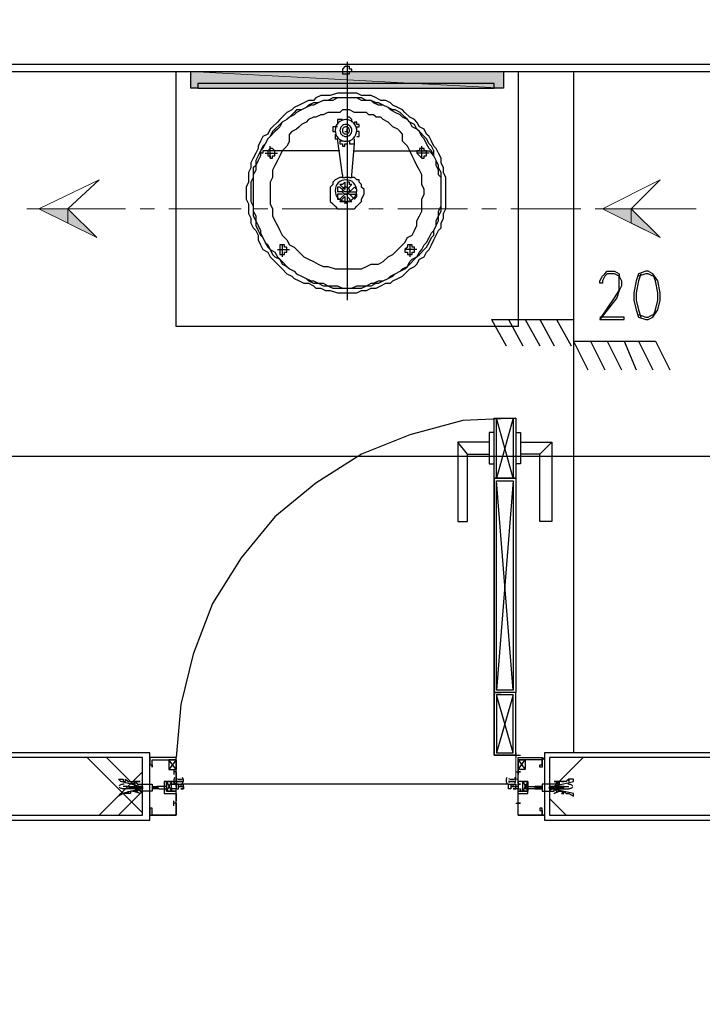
# Model space of a CAD drawing. Header units: millimetres. Extents: x 0 to 420, y 0 to 297.
# Tile 46 of 68: x 251 to 263, y 156 to 174. Entities that reach past the tile are written whole.
import ezdxf

# ---------------------------------------------------------------- set-up
doc = ezdxf.new("R2010")
doc.units = ezdxf.units.MM
doc.layers.add('FILL_000000', color=7, linetype='Continuous')
doc.layers.add('LINE_000000', color=7, linetype='Continuous')
doc.layers.add('FILL_FFFFFF', color=7, linetype='Continuous', true_color=0xffffff)
doc.layers.add('LINE_FFFFFF', color=7, linetype='Continuous', true_color=0xffffff)

msp = doc.modelspace()

# ---------------------------------------------------------------- hatches: boundary and pattern name
at = {"layer": 'FILL_000000'}
h = msp.add_hatch(color=7, dxfattribs=at)
h.dxf.hatch_style = 1
h.paths.add_polyline_path([(250.91, 170.307), (251.418, 170.307), (251.418, 170.053), (250.91, 170.307)])
h = msp.add_hatch(color=7, dxfattribs=at)
h.dxf.hatch_style = 1
h.paths.add_polyline_path([(251.418, 170.307), (251.418, 170.053), (251.926, 169.799), (251.418, 170.307)])
h = msp.add_hatch(color=7, dxfattribs=at)
h.dxf.hatch_style = 1
h.paths.add_polyline_path([(260.816, 170.307), (261.324, 170.307), (261.324, 170.053), (260.816, 170.307)])
h = msp.add_hatch(color=7, dxfattribs=at)
h.dxf.hatch_style = 1
h.paths.add_polyline_path([(261.324, 170.307), (261.324, 170.053), (261.832, 169.799), (261.324, 170.307)])
at = {"layer": 'FILL_FFFFFF'}
h = msp.add_hatch(color=7, dxfattribs=at)
h.dxf.hatch_style = 1
h.paths.add_polyline_path([(253.577, 172.424), (259.08, 172.424), (253.577, 172.72), (253.577, 172.424)])
h = msp.add_hatch(color=7, dxfattribs=at)
h.dxf.hatch_style = 1
h.paths.add_polyline_path([(259.08, 172.424), (253.577, 172.72), (259.08, 172.72), (259.08, 172.424)])

# ---------------------------------------------------------------- linework, layer by layer
at = {"layer": 'LINE_000000', "lineweight": 25}
for p, q in [((256.328, 172.889), (256.328, 168.698)), ((260.308, 172.72), (260.308, 160.74)), ((256.244, 171.873), (256.244, 171.873)), ((255.312, 171.492), (255.312, 171.619)), ((256.117, 171.619), (256.117, 171.619)), ((256.286, 171.662), (256.328, 171.662)), ((256.328, 171.662), (256.328, 171.704)), ((257.302, 171.492), (257.302, 171.619)), ((256.244, 170.9), (256.159, 171.535)), ((256.413, 170.9), (256.455, 171.45)), ((256.498, 171.577), (256.498, 171.577)), ((256.201, 171.323), (254.889, 171.323)), ((254.889, 171.281), (255.101, 171.281)), ((254.974, 171.196), (254.974, 171.408)), ((255.058, 171.281), (255.058, 171.281)), ((256.455, 171.323), (257.768, 171.323)), ((257.768, 171.281), (257.556, 171.281)), ((257.641, 171.196), (257.641, 171.408)), ((257.725, 171.281), (257.725, 171.281)), ((257.725, 171.281), (257.725, 171.281)), ((256.371, 170.857), (256.286, 170.857)), ((256.286, 170.773), (256.286, 170.773)), ((256.286, 170.773), (256.286, 170.646)), ((256.371, 170.857), (256.371, 170.857)), ((256.413, 170.73), (256.413, 170.73)), ((256.244, 170.603), (256.159, 170.603)), ((256.159, 170.561), (256.159, 170.561)), ((256.244, 170.561), (256.159, 170.561)), ((256.201, 170.476), (256.286, 170.561)), ((256.371, 170.603), (256.286, 170.603)), ((256.371, 170.561), (256.286, 170.561)), ((256.328, 170.603), (256.328, 170.603)), ((256.371, 170.603), (256.455, 170.688)), ((256.371, 170.603), (256.498, 170.603)), ((256.455, 170.476), (256.371, 170.561)), ((256.371, 170.561), (256.498, 170.561)), ((256.328, 170.519), (256.328, 170.392)), ((256.413, 170.434), (256.328, 170.519)), ((256.455, 170.476), (256.455, 170.476)), ((255.101, 169.587), (255.312, 169.587)), ((255.185, 169.672), (255.185, 169.46)), ((255.27, 169.587), (255.27, 169.587)), ((257.556, 169.587), (257.344, 169.587)), ((257.429, 169.672), (257.429, 169.46)), ((257.514, 169.587), (257.514, 169.587)), ((258.868, 168.36), (260.308, 168.36)), ((258.868, 168.36), (259.122, 167.894)), ((259.165, 168.36), (259.419, 167.894)), ((259.461, 168.36), (259.715, 167.894)), ((259.715, 168.36), (259.969, 167.894)), ((260.011, 168.36), (260.265, 167.894)), ((260.308, 168.36), (260.308, 167.979)), ((260.308, 167.979), (261.747, 167.979)), ((260.308, 167.979), (260.562, 167.471)), ((260.604, 167.979), (260.858, 167.471)), ((260.9, 167.979), (261.154, 167.471)), ((261.197, 167.979), (261.408, 167.471)), ((261.451, 167.979), (261.705, 167.471)), ((261.747, 167.979), (262.001, 167.471)), ((259.249, 165.566), (258.953, 166.624)), ((259.249, 166.624), (258.953, 165.566)), ((258.445, 165.989), (258.276, 166.201)), ((259.715, 165.989), (259.927, 166.201)), ((326.094, 165.947), (216.366, 165.947)), ((259.249, 165.523), (258.953, 161.84)), ((259.249, 161.84), (258.953, 165.523)), ((259.249, 161.756), (258.953, 160.74)), ((259.249, 160.74), (258.953, 161.756)), ((259.249, 160.697), (259.376, 160.697)), ((259.292, 160.74), (259.292, 160.655)), ((252.73, 159.681), (251.756, 160.655)), ((252.73, 160.02), (252.095, 160.655)), ((252.857, 160.655), (252.857, 160.655)), ((252.857, 160.613), (252.857, 160.613)), ((253.323, 160.613), (253.196, 160.443)), ((253.323, 160.443), (253.196, 160.613)), ((259.334, 160.613), (259.461, 160.443)), ((259.334, 160.443), (259.461, 160.613)), ((259.757, 160.655), (259.757, 160.655)), ((259.757, 160.613), (259.757, 160.613)), ((259.884, 160.062), (260.477, 160.655)), ((251.968, 159.639), (252.73, 160.401)), ((253.28, 160.443), (253.28, 160.359)), ((253.28, 160.443), (253.28, 160.359)), ((253.323, 160.401), (253.28, 160.401)), ((253.28, 160.401), (253.28, 160.401)), ((253.28, 160.401), (253.28, 160.401)), ((253.28, 160.401), (253.28, 160.401)), ((253.323, 160.401), (253.28, 160.401)), ((259.292, 160.401), (259.376, 160.401)), ((259.292, 160.401), (259.376, 160.401)), ((259.334, 160.443), (259.334, 160.359)), ((259.334, 160.443), (259.334, 160.359)), ((259.334, 160.401), (259.334, 160.401)), ((253.238, 160.232), (253.153, 160.062)), ((253.238, 160.232), (253.153, 160.062)), ((253.323, 160.189), (253.45, 160.189)), ((259.165, 160.189), (253.45, 160.189)), ((259.165, 160.189), (259.292, 160.189)), ((259.419, 160.232), (259.503, 160.062)), ((259.419, 160.232), (259.503, 160.062)), ((252.307, 159.639), (252.73, 160.062)), ((252.476, 160.147), (252.391, 160.147)), ((252.518, 160.105), (252.391, 160.105)), ((252.476, 160.147), (252.518, 160.105)), ((252.476, 160.147), (252.518, 160.147)), ((252.518, 160.147), (252.561, 160.105)), ((252.518, 160.147), (252.518, 160.147)), ((252.518, 160.147), (252.518, 160.147)), ((252.518, 160.147), (252.518, 160.147)), ((252.518, 160.105), (252.518, 160.105)), ((252.561, 160.147), (252.561, 160.147)), ((252.561, 160.147), (252.603, 160.147)), ((252.561, 160.147), (252.561, 160.147)), ((252.561, 160.105), (252.561, 160.105)), ((252.603, 160.105), (252.561, 160.105)), ((252.603, 160.147), (252.603, 160.147)), ((252.603, 160.147), (252.645, 160.147)), ((252.603, 160.105), (252.603, 160.105)), ((252.645, 160.147), (252.645, 160.105)), ((252.645, 160.147), (252.645, 160.147)), ((252.645, 160.147), (252.688, 160.147)), ((252.645, 160.147), (252.645, 160.147)), ((252.688, 160.105), (252.645, 160.105)), ((252.645, 160.105), (252.645, 160.105)), ((252.688, 160.147), (252.688, 160.147)), ((252.688, 160.147), (252.688, 160.147)), ((252.688, 160.147), (252.73, 160.147)), ((252.688, 160.105), (252.688, 160.105)), ((252.73, 160.105), (252.688, 160.105)), ((252.73, 160.147), (252.73, 160.147)), ((252.73, 160.147), (252.73, 160.147)), ((252.73, 160.147), (252.73, 160.147)), ((252.73, 160.105), (252.73, 160.105)), ((252.73, 160.105), (252.73, 160.105)), ((252.899, 160.147), (252.899, 160.105)), ((252.899, 160.147), (252.899, 160.147)), ((252.899, 160.147), (252.942, 160.147)), ((252.942, 160.105), (252.899, 160.105)), ((252.899, 160.105), (252.899, 160.105)), ((252.899, 160.105), (252.899, 160.105)), ((252.942, 160.147), (252.942, 160.147)), ((252.942, 160.147), (252.942, 160.147)), ((252.942, 160.147), (252.984, 160.147)), ((252.942, 160.105), (252.942, 160.105)), ((252.984, 160.105), (252.942, 160.105)), ((252.984, 160.147), (252.984, 160.147)), ((252.984, 160.147), (252.984, 160.147)), ((252.984, 160.147), (253.026, 160.105)), ((252.984, 160.105), (252.984, 160.105)), ((253.026, 160.105), (252.984, 160.105)), ((253.026, 160.105), (253.026, 160.105)), ((253.026, 160.105), (253.026, 160.105)), ((259.673, 160.147), (259.63, 160.147)), ((259.63, 160.147), (259.63, 160.147)), ((259.63, 160.147), (259.63, 160.105)), ((259.63, 160.105), (259.673, 160.105)), ((259.63, 160.105), (259.63, 160.105)), ((259.63, 160.105), (259.63, 160.105)), ((259.673, 160.147), (259.673, 160.147)), ((259.715, 160.147), (259.673, 160.147)), ((259.673, 160.147), (259.673, 160.147)), ((259.673, 160.147), (259.673, 160.147)), ((259.673, 160.105), (259.715, 160.105)), ((259.673, 160.105), (259.673, 160.105)), ((259.715, 160.147), (259.715, 160.147)), ((259.757, 160.147), (259.715, 160.105)), ((259.757, 160.147), (259.715, 160.147)), ((259.715, 160.147), (259.715, 160.147)), ((259.715, 160.147), (259.715, 160.147)), ((259.715, 160.105), (259.715, 160.105)), ((259.715, 160.105), (259.715, 160.105)), ((259.715, 160.105), (259.757, 160.105)), ((259.715, 160.105), (259.715, 160.105)), ((259.715, 160.105), (259.715, 160.105)), ((259.757, 160.105), (259.757, 160.105)), ((259.757, 160.105), (259.757, 160.105)), ((259.884, 160.147), (259.884, 160.147)), ((259.927, 160.147), (259.884, 160.147)), ((259.884, 160.147), (259.884, 160.147)), ((259.884, 160.105), (259.927, 160.105)), ((259.884, 160.105), (259.884, 160.105)), ((259.927, 160.147), (259.927, 160.147)), ((259.969, 160.147), (259.927, 160.147)), ((259.927, 160.147), (259.927, 160.147)), ((259.927, 160.105), (259.969, 160.105)), ((259.927, 160.105), (259.927, 160.105)), ((259.927, 160.105), (259.927, 160.105)), ((259.969, 160.147), (259.969, 160.147)), ((260.011, 160.147), (259.969, 160.105)), ((260.011, 160.147), (259.969, 160.147)), ((259.969, 160.147), (259.969, 160.147)), ((259.969, 160.147), (259.969, 160.147)), ((259.969, 160.105), (259.969, 160.105)), ((259.969, 160.105), (260.011, 160.105)), ((259.969, 160.105), (259.969, 160.105)), ((259.969, 160.105), (259.969, 160.105)), ((260.011, 160.147), (260.011, 160.147)), ((260.011, 160.147), (260.011, 160.147)), ((260.011, 160.147), (260.011, 160.147)), ((260.011, 160.147), (260.011, 160.147)), ((260.011, 160.105), (260.011, 160.105)), ((260.011, 160.105), (260.054, 160.105)), ((260.011, 160.105), (260.011, 160.105)), ((260.011, 160.105), (260.011, 160.105)), ((260.096, 160.147), (260.054, 160.147)), ((260.054, 160.147), (260.054, 160.147)), ((260.054, 160.147), (260.054, 160.147)), ((260.054, 160.105), (260.096, 160.105)), ((260.054, 160.105), (260.054, 160.105)), ((260.096, 160.147), (260.096, 160.105)), ((260.096, 160.147), (260.096, 160.147)), ((260.138, 160.147), (260.096, 160.147)), ((260.096, 160.147), (260.096, 160.147)), ((260.096, 160.147), (260.096, 160.147)), ((260.096, 160.105), (260.096, 160.105)), ((260.096, 160.105), (260.138, 160.105)), ((260.096, 160.105), (260.096, 160.105)), ((260.096, 160.105), (260.096, 160.105)), ((260.138, 160.147), (260.138, 160.147)), ((260.138, 160.147), (260.223, 160.147)), ((260.138, 160.105), (260.138, 160.105)), ((260.138, 160.105), (260.223, 160.105)), ((253.28, 159.808), (253.28, 159.893)), ((253.28, 159.851), (253.28, 159.851)), ((253.28, 159.851), (253.28, 159.851)), ((253.28, 159.851), (253.28, 159.851)), ((253.323, 159.851), (253.28, 159.851)), ((259.292, 159.851), (259.376, 159.851)), ((259.334, 159.808), (259.334, 159.893)), ((259.334, 159.851), (259.334, 159.851)), ((260.181, 159.639), (259.884, 159.935)), ((252.857, 159.681), (252.857, 159.681)), ((252.857, 159.681), (252.857, 159.681)), ((252.857, 159.639), (252.857, 159.639)), ((252.857, 159.639), (252.857, 159.639)), ((259.757, 159.681), (259.757, 159.681)), ((259.8, 159.639), (259.757, 159.639)), ((259.757, 159.639), (259.757, 159.639)), ((259.8, 159.681), (259.8, 159.681)), ((259.8, 159.639), (259.8, 159.639)), ((252.857, 159.597), (252.857, 159.597)), ((259.757, 159.597), (259.757, 159.597)), ((259.8, 159.554), (269.536, 159.554))]:
    msp.add_line(p, q, dxfattribs=at)
at = {"layer": 'LINE_000000', "lineweight": 5}
msp.add_line((254.212, 172.72), (247.227, 172.72), dxfattribs=at)
at = {"layer": 'LINE_000000', "lineweight": 13}
for p, q in [((250.952, 170.307), (250.698, 170.307)), ((252.434, 170.307), (251.206, 170.307)), ((252.942, 170.307), (252.688, 170.307)), ((254.466, 170.307), (253.196, 170.307)), ((254.931, 170.307), (254.677, 170.307)), ((256.455, 170.307), (255.185, 170.307)), ((256.963, 170.307), (256.709, 170.307)), ((258.445, 170.307), (257.217, 170.307)), ((258.953, 170.307), (258.699, 170.307)), ((260.435, 170.307), (259.207, 170.307)), ((260.943, 170.307), (260.689, 170.307)), ((262.467, 170.307), (261.197, 170.307)), ((259.292, 160.697), (259.292, 160.697))]:
    msp.add_line(p, q, dxfattribs=at)
at = {"layer": 'LINE_000000', "lineweight": 0}
for p, q in [((252.857, 160.147), (252.857, 160.147)), ((259.8, 160.147), (259.8, 160.147))]:
    msp.add_line(p, q, dxfattribs=at)
at = {"layer": 'LINE_000000', "lineweight": 25}
for points in [[(268.436, 172.847), (268.436, 173.821), (244.052, 173.821), (244.052, 172.847), (268.436, 172.847)], [(253.323, 172.72), (259.334, 172.72), (259.334, 168.233), (253.323, 168.233), (253.323, 172.72)], [(258.911, 172.508), (253.704, 172.508), (253.704, 172.424), (258.911, 172.424), (258.911, 172.508)], [(256.328, 168.825), (256.413, 168.825), (256.498, 168.825), (256.582, 168.868), (256.667, 168.868), (256.752, 168.91), (256.836, 168.91), (256.921, 168.952), (257.006, 168.995), (257.09, 168.995), (257.133, 169.037), (257.217, 169.079), (257.302, 169.122), (257.344, 169.164), (257.429, 169.249), (257.514, 169.291), (257.556, 169.333), (257.598, 169.418), (257.683, 169.46), (257.725, 169.545), (257.768, 169.587), (257.81, 169.672), (257.852, 169.757), (257.895, 169.841), (257.937, 169.926), (257.979, 169.968), (257.979, 170.053), (258.022, 170.138), (258.022, 170.222), (258.064, 170.307), (258.064, 170.392), (258.064, 170.476), (258.064, 170.603), (258.064, 170.688), (258.064, 170.773), (258.064, 170.857), (258.022, 170.942), (258.022, 171.027), (257.979, 171.111), (257.979, 171.196), (257.937, 171.281), (257.895, 171.365), (257.852, 171.408), (257.81, 171.492), (257.768, 171.577), (257.725, 171.619), (257.683, 171.704), (257.598, 171.746), (257.556, 171.831), (257.514, 171.873), (257.429, 171.916), (257.344, 172), (257.302, 172.043), (257.217, 172.085), (257.133, 172.127), (257.09, 172.17), (257.006, 172.212), (256.921, 172.212), (256.836, 172.254), (256.752, 172.297), (256.667, 172.297), (256.582, 172.297), (256.498, 172.339), (256.413, 172.339), (256.328, 172.339), (256.244, 172.339), (256.159, 172.339), (256.032, 172.297), (255.947, 172.297), (255.863, 172.297), (255.778, 172.254), (255.736, 172.212), (255.651, 172.212), (255.566, 172.17), (255.482, 172.127), (255.397, 172.085), (255.355, 172.043), (255.27, 172), (255.185, 171.916), (255.143, 171.873), (255.101, 171.831), (255.016, 171.746), (254.974, 171.704), (254.931, 171.619), (254.847, 171.577), (254.804, 171.492), (254.762, 171.408), (254.762, 171.365), (254.72, 171.281), (254.677, 171.196), (254.635, 171.111), (254.635, 171.027), (254.593, 170.942), (254.593, 170.857), (254.593, 170.773), (254.55, 170.688), (254.55, 170.603), (254.55, 170.476), (254.593, 170.392), (254.593, 170.307), (254.593, 170.222), (254.635, 170.138), (254.635, 170.053), (254.677, 169.968), (254.72, 169.926), (254.762, 169.841), (254.762, 169.757), (254.804, 169.672), (254.847, 169.587), (254.931, 169.545), (254.974, 169.46), (255.016, 169.418), (255.101, 169.333), (255.143, 169.291), (255.185, 169.249), (255.27, 169.164), (255.355, 169.122), (255.397, 169.079), (255.482, 169.037), (255.566, 168.995), (255.651, 168.995), (255.736, 168.952), (255.778, 168.91), (255.863, 168.91), (255.947, 168.868), (256.032, 168.868), (256.159, 168.825), (256.244, 168.825), (256.328, 168.825)], [(256.328, 172.254), (256.244, 172.254), (256.159, 172.254), (256.074, 172.254), (255.99, 172.212), (255.905, 172.212), (255.82, 172.17), (255.736, 172.17), (255.651, 172.127), (255.609, 172.085), (255.524, 172.043), (255.439, 172.043), (255.397, 172), (255.312, 171.916), (255.27, 171.873), (255.185, 171.831), (255.143, 171.789), (255.058, 171.704), (255.016, 171.662), (254.974, 171.577), (254.931, 171.535), (254.889, 171.45), (254.847, 171.408), (254.804, 171.323), (254.762, 171.238), (254.72, 171.154), (254.72, 171.069), (254.677, 171.027), (254.677, 170.942), (254.677, 170.857), (254.635, 170.773), (254.635, 170.688), (254.635, 170.603), (254.635, 170.519), (254.635, 170.434), (254.677, 170.349), (254.677, 170.265), (254.677, 170.18), (254.72, 170.095), (254.72, 170.011), (254.762, 169.926), (254.804, 169.841), (254.847, 169.799), (254.889, 169.714), (254.931, 169.63), (254.974, 169.587), (255.016, 169.503), (255.058, 169.46), (255.143, 169.418), (255.185, 169.333), (255.27, 169.291), (255.312, 169.249), (255.397, 169.206), (255.439, 169.164), (255.524, 169.122), (255.609, 169.079), (255.651, 169.037), (255.736, 168.995), (255.82, 168.995), (255.905, 168.952), (255.99, 168.952), (256.074, 168.91), (256.159, 168.91), (256.244, 168.91), (256.328, 168.91), (256.413, 168.91), (256.498, 168.91), (256.582, 168.91), (256.667, 168.952), (256.752, 168.952), (256.836, 168.995), (256.879, 168.995), (256.963, 169.037), (257.048, 169.079), (257.133, 169.122), (257.175, 169.164), (257.26, 169.206), (257.344, 169.249), (257.387, 169.291), (257.429, 169.333), (257.514, 169.418), (257.556, 169.46), (257.598, 169.503), (257.683, 169.587), (257.725, 169.63), (257.768, 169.714), (257.81, 169.799), (257.852, 169.841), (257.852, 169.926), (257.895, 170.011), (257.937, 170.095), (257.937, 170.18), (257.979, 170.265), (257.979, 170.349), (257.979, 170.434), (257.979, 170.519), (257.979, 170.603), (257.979, 170.688), (257.979, 170.773), (257.979, 170.857), (257.979, 170.942), (257.937, 171.027), (257.937, 171.069), (257.895, 171.154), (257.852, 171.238), (257.852, 171.323), (257.81, 171.408), (257.768, 171.45), (257.725, 171.535), (257.683, 171.577), (257.598, 171.662), (257.556, 171.704), (257.514, 171.789), (257.429, 171.831), (257.387, 171.873), (257.344, 171.916), (257.26, 172), (257.175, 172.043), (257.133, 172.043), (257.048, 172.085), (256.963, 172.127), (256.879, 172.17), (256.836, 172.17), (256.752, 172.212), (256.667, 172.212), (256.582, 172.254), (256.498, 172.254), (256.413, 172.254), (256.328, 172.254)], [(256.328, 172.254), (256.244, 172.254), (256.159, 172.254), (256.074, 172.212), (255.99, 172.212), (255.905, 172.212), (255.82, 172.17), (255.736, 172.127), (255.693, 172.127), (255.609, 172.085), (255.524, 172.043), (255.439, 172), (255.397, 171.958), (255.312, 171.916), (255.27, 171.873), (255.185, 171.831), (255.143, 171.746), (255.101, 171.704), (255.058, 171.662), (254.974, 171.577), (254.931, 171.535), (254.889, 171.45), (254.847, 171.365), (254.804, 171.323), (254.804, 171.238), (254.762, 171.154), (254.72, 171.069), (254.72, 170.984), (254.677, 170.9), (254.677, 170.857), (254.677, 170.773), (254.677, 170.688), (254.677, 170.603), (254.677, 170.519), (254.677, 170.434), (254.677, 170.349), (254.677, 170.265), (254.72, 170.18), (254.72, 170.095), (254.762, 170.011), (254.804, 169.926), (254.804, 169.884), (254.847, 169.799), (254.889, 169.714), (254.931, 169.672), (254.974, 169.587), (255.058, 169.545), (255.101, 169.46), (255.143, 169.418), (255.185, 169.376), (255.27, 169.291), (255.312, 169.249), (255.397, 169.206), (255.439, 169.164), (255.524, 169.122), (255.609, 169.079), (255.693, 169.037), (255.736, 169.037), (255.82, 168.995), (255.905, 168.995), (255.99, 168.952), (256.074, 168.952), (256.159, 168.952), (256.244, 168.91), (256.328, 168.91), (256.413, 168.91), (256.498, 168.952), (256.582, 168.952), (256.667, 168.952), (256.752, 168.995), (256.794, 168.995), (256.879, 169.037), (256.963, 169.037), (257.048, 169.079), (257.09, 169.122), (257.175, 169.164), (257.26, 169.206), (257.302, 169.249), (257.387, 169.291), (257.429, 169.376), (257.471, 169.418), (257.556, 169.46), (257.598, 169.545), (257.641, 169.587), (257.683, 169.672), (257.725, 169.714), (257.768, 169.799), (257.81, 169.884), (257.852, 169.926), (257.895, 170.011), (257.895, 170.095), (257.937, 170.18), (257.937, 170.265), (257.979, 170.349), (257.979, 170.434), (257.979, 170.519), (257.979, 170.603), (257.979, 170.688), (257.979, 170.773), (257.979, 170.857), (257.937, 170.9), (257.937, 170.984), (257.895, 171.069), (257.895, 171.154), (257.852, 171.238), (257.81, 171.323), (257.768, 171.365), (257.725, 171.45), (257.683, 171.535), (257.641, 171.577), (257.598, 171.662), (257.556, 171.704), (257.471, 171.746), (257.429, 171.831), (257.387, 171.873), (257.302, 171.916), (257.26, 171.958), (257.175, 172), (257.09, 172.043), (257.048, 172.085), (256.963, 172.127), (256.879, 172.127), (256.794, 172.17), (256.752, 172.212), (256.667, 172.212), (256.582, 172.212), (256.498, 172.254), (256.413, 172.254), (256.328, 172.254)], [(256.498, 171.683), (256.494, 171.721), (256.483, 171.757), (256.465, 171.789), (256.442, 171.818), (256.414, 171.841), (256.381, 171.858), (256.346, 171.869), (256.307, 171.873), (256.269, 171.869), (256.233, 171.858), (256.201, 171.841), (256.172, 171.818), (256.149, 171.789), (256.132, 171.757), (256.121, 171.721), (256.117, 171.683), (256.121, 171.644), (256.132, 171.609), (256.149, 171.576), (256.172, 171.548), (256.201, 171.525), (256.233, 171.507), (256.269, 171.496), (256.307, 171.492), (256.346, 171.496), (256.381, 171.507), (256.414, 171.525), (256.442, 171.548), (256.465, 171.576), (256.483, 171.609), (256.494, 171.644), (256.498, 171.683)], [(256.413, 171.683), (256.411, 171.704), (256.405, 171.724), (256.395, 171.742), (256.382, 171.758), (256.366, 171.771), (256.348, 171.78), (256.329, 171.787), (256.307, 171.789), (256.286, 171.787), (256.266, 171.78), (256.248, 171.771), (256.232, 171.758), (256.219, 171.742), (256.21, 171.724), (256.204, 171.704), (256.201, 171.683), (256.204, 171.662), (256.21, 171.642), (256.219, 171.624), (256.232, 171.608), (256.248, 171.595), (256.266, 171.585), (256.286, 171.579), (256.307, 171.577), (256.329, 171.579), (256.348, 171.585), (256.366, 171.595), (256.382, 171.608), (256.395, 171.624), (256.405, 171.642), (256.411, 171.662), (256.413, 171.683)], [(256.371, 171.683), (256.369, 171.696), (256.366, 171.708), (256.36, 171.718), (256.352, 171.728), (256.343, 171.735), (256.332, 171.741), (256.32, 171.745), (256.307, 171.746), (256.294, 171.745), (256.282, 171.741), (256.272, 171.735), (256.262, 171.728), (256.255, 171.718), (256.249, 171.708), (256.245, 171.696), (256.244, 171.683), (256.245, 171.67), (256.249, 171.658), (256.255, 171.647), (256.262, 171.638), (256.272, 171.63), (256.282, 171.624), (256.294, 171.621), (256.307, 171.619), (256.32, 171.621), (256.332, 171.624), (256.343, 171.63), (256.352, 171.638), (256.36, 171.647), (256.366, 171.658), (256.369, 171.67), (256.371, 171.683)], [(255.058, 171.281), (255.058, 171.323), (255.016, 171.365), (254.974, 171.365), (254.931, 171.323), (254.931, 171.281), (254.931, 171.238), (254.974, 171.238), (254.974, 171.196), (255.016, 171.196), (255.016, 171.238), (255.058, 171.238), (255.058, 171.281)], [(257.725, 171.281), (257.725, 171.323), (257.683, 171.323), (257.683, 171.365), (257.641, 171.365), (257.598, 171.365), (257.598, 171.323), (257.556, 171.323), (257.556, 171.281), (257.598, 171.238), (257.641, 171.196), (257.683, 171.196), (257.683, 171.238), (257.725, 171.238), (257.725, 171.281)], [(257.725, 171.281), (257.725, 171.323), (257.683, 171.323), (257.683, 171.365), (257.641, 171.365), (257.598, 171.365), (257.598, 171.323), (257.556, 171.323), (257.556, 171.281), (257.598, 171.238), (257.641, 171.196), (257.683, 171.196), (257.683, 171.238), (257.725, 171.238), (257.725, 171.281)], [(256.498, 170.625), (256.494, 170.663), (256.483, 170.699), (256.465, 170.731), (256.442, 170.759), (256.414, 170.782), (256.381, 170.8), (256.346, 170.811), (256.307, 170.815), (256.269, 170.811), (256.233, 170.8), (256.201, 170.782), (256.172, 170.759), (256.149, 170.731), (256.132, 170.699), (256.121, 170.663), (256.117, 170.625), (256.121, 170.586), (256.132, 170.55), (256.149, 170.518), (256.172, 170.49), (256.201, 170.467), (256.233, 170.449), (256.269, 170.438), (256.307, 170.434), (256.346, 170.438), (256.381, 170.449), (256.414, 170.467), (256.442, 170.49), (256.465, 170.518), (256.483, 170.55), (256.494, 170.586), (256.498, 170.625)], [(256.371, 170.625), (256.369, 170.637), (256.366, 170.649), (256.36, 170.66), (256.352, 170.669), (256.343, 170.677), (256.332, 170.683), (256.32, 170.687), (256.307, 170.688), (256.294, 170.687), (256.282, 170.683), (256.272, 170.677), (256.262, 170.669), (256.255, 170.66), (256.249, 170.649), (256.245, 170.637), (256.244, 170.625), (256.245, 170.612), (256.249, 170.6), (256.255, 170.589), (256.262, 170.58), (256.272, 170.572), (256.282, 170.566), (256.294, 170.562), (256.307, 170.561), (256.32, 170.562), (256.332, 170.566), (256.343, 170.572), (256.352, 170.58), (256.36, 170.589), (256.366, 170.6), (256.369, 170.612), (256.371, 170.625)], [(255.27, 169.587), (255.27, 169.63), (255.228, 169.63), (255.228, 169.672), (255.185, 169.672), (255.143, 169.672), (255.143, 169.63), (255.143, 169.587), (255.143, 169.545), (255.143, 169.503), (255.185, 169.503), (255.228, 169.503), (255.228, 169.545), (255.27, 169.545), (255.27, 169.587)], [(257.514, 169.587), (257.514, 169.63), (257.471, 169.63), (257.471, 169.672), (257.429, 169.672), (257.387, 169.672), (257.387, 169.63), (257.344, 169.587), (257.344, 169.545), (257.387, 169.545), (257.387, 169.503), (257.429, 169.503), (257.471, 169.503), (257.471, 169.545), (257.514, 169.545), (257.514, 169.587)], [(261.578, 169.206), (261.451, 169.164), (261.408, 169.037), (261.366, 168.825), (261.366, 168.698), (261.408, 168.529), (261.451, 168.402), (261.578, 168.36), (261.62, 168.36), (261.705, 168.402), (261.789, 168.529), (261.832, 168.698), (261.832, 168.825), (261.789, 169.037), (261.705, 169.164), (261.62, 169.206), (261.578, 169.206)], [(259.292, 165.566), (258.911, 165.566), (258.911, 166.624), (259.292, 166.624), (259.292, 165.566)], [(259.249, 165.566), (258.953, 165.566), (258.953, 166.624), (259.249, 166.624), (259.249, 165.566)], [(259.292, 161.798), (258.911, 161.798), (258.911, 165.566), (259.292, 165.566), (259.292, 161.798)], [(259.249, 161.84), (258.953, 161.84), (258.953, 165.523), (259.249, 165.523), (259.249, 161.84)], [(259.292, 161.798), (258.911, 161.798), (258.911, 160.697), (259.292, 160.697), (259.292, 161.798)], [(259.249, 161.756), (258.953, 161.756), (258.953, 160.74), (259.249, 160.74), (259.249, 161.756)], [(252.73, 159.639), (252.73, 160.655), (244.052, 160.655), (244.052, 159.639), (252.73, 159.639)], [(252.857, 160.613), (252.857, 160.655), (252.857, 160.613), (252.857, 160.655), (252.857, 160.613), (252.857, 160.655), (252.857, 160.613)], [(253.323, 160.443), (253.323, 160.613), (253.196, 160.613), (253.196, 160.443), (253.323, 160.443)], [(259.334, 160.443), (259.334, 160.613), (259.461, 160.613), (259.461, 160.443), (259.334, 160.443)], [(268.436, 159.639), (268.436, 160.655), (259.884, 160.655), (259.884, 159.639), (268.436, 159.639)], [(259.376, 160.401), (259.334, 160.401), (259.376, 160.401)], [(252.73, 160.147), (252.688, 160.147), (252.349, 160.232), (252.307, 160.274), (252.391, 160.274), (252.391, 160.232), (252.434, 160.232), (252.434, 160.274), (252.476, 160.232), (252.518, 160.232), (252.561, 160.232), (252.603, 160.232), (252.561, 160.189), (252.603, 160.189), (252.603, 160.232), (252.645, 160.189), (252.688, 160.189), (252.899, 160.189), (252.899, 160.062), (252.688, 160.062), (252.688, 160.105), (252.645, 160.062), (252.603, 160.062), (252.561, 160.062), (252.603, 160.062), (252.561, 160.062), (252.518, 160.062), (252.518, 160.02), (252.476, 160.02), (252.476, 160.062), (252.476, 160.02), (252.434, 160.02), (252.391, 160.02), (252.307, 159.978), (252.349, 160.02), (252.688, 160.105), (252.73, 160.105), (252.73, 160.147)], [(253.323, 160.147), (253.323, 160.232), (253.323, 160.189), (253.28, 160.189), (253.238, 160.189), (253.323, 160.189), (253.323, 160.105), (253.238, 160.105), (253.238, 160.062), (253.28, 160.062), (253.323, 160.062), (253.323, 160.105), (253.365, 160.105), (253.365, 160.147), (253.45, 160.147), (253.45, 160.105), (253.407, 160.105), (253.45, 160.105), (253.45, 160.189), (253.407, 160.189), (253.407, 160.147), (253.45, 160.147), (253.365, 160.147), (253.365, 160.189), (253.323, 160.189), (253.323, 160.147)], [(253.323, 160.147), (253.323, 160.232), (253.323, 160.189), (253.28, 160.189), (253.238, 160.189), (253.323, 160.189), (253.323, 160.105), (253.238, 160.105), (253.238, 160.062), (253.28, 160.062), (253.323, 160.062), (253.323, 160.105), (253.365, 160.105), (253.365, 160.147), (253.45, 160.147), (253.45, 160.105), (253.407, 160.105), (253.45, 160.105), (253.45, 160.189), (253.407, 160.189), (253.407, 160.147), (253.45, 160.147), (253.365, 160.147), (253.365, 160.189), (253.323, 160.189), (253.323, 160.147)], [(253.323, 160.232), (253.45, 160.232), (253.323, 160.232)], [(259.334, 160.147), (259.334, 160.232), (259.334, 160.189), (259.376, 160.189), (259.334, 160.189), (259.334, 160.105), (259.376, 160.105), (259.376, 160.062), (259.334, 160.062), (259.334, 160.105), (259.292, 160.105), (259.249, 160.105), (259.292, 160.105), (259.292, 160.147), (259.207, 160.147), (259.207, 160.105), (259.165, 160.105), (259.165, 160.189), (259.207, 160.189), (259.207, 160.147), (259.292, 160.147), (259.249, 160.147), (259.249, 160.189), (259.292, 160.189), (259.292, 160.147), (259.334, 160.147)], [(259.165, 160.232), (259.292, 160.232), (259.165, 160.232)], [(259.334, 160.147), (259.334, 160.232), (259.334, 160.189), (259.376, 160.189), (259.334, 160.189), (259.334, 160.105), (259.376, 160.105), (259.376, 160.062), (259.334, 160.062), (259.334, 160.105), (259.292, 160.105), (259.249, 160.105), (259.292, 160.105), (259.292, 160.147), (259.207, 160.147), (259.207, 160.105), (259.165, 160.105), (259.165, 160.189), (259.207, 160.189), (259.207, 160.147), (259.292, 160.147), (259.249, 160.147), (259.249, 160.189), (259.292, 160.189), (259.292, 160.147), (259.334, 160.147)], [(259.884, 160.147), (259.927, 160.147), (260.308, 160.232), (260.308, 160.274), (260.223, 160.274), (260.223, 160.232), (260.223, 160.274), (260.181, 160.232), (260.138, 160.232), (260.096, 160.232), (260.138, 160.232), (260.096, 160.232), (260.054, 160.232), (260.054, 160.189), (260.011, 160.189), (260.011, 160.232), (260.011, 160.189), (259.969, 160.189), (259.927, 160.189), (259.757, 160.189), (259.757, 160.062), (259.927, 160.062), (259.969, 160.062), (259.969, 160.105), (260.011, 160.062), (260.054, 160.062), (260.096, 160.062), (260.138, 160.062), (260.096, 160.02), (260.138, 160.02), (260.138, 160.062), (260.181, 160.02), (260.223, 160.02), (260.308, 159.978), (260.308, 160.02), (259.927, 160.105), (259.884, 160.105), (259.884, 160.147)], [(260.054, 160.232), (259.969, 160.232), (260.054, 160.232)], [(260.054, 160.062), (259.969, 160.02), (260.054, 160.062)], [(260.011, 160.105), (260.054, 160.147), (260.011, 160.147), (260.011, 160.105)], [(259.376, 159.851), (259.334, 159.851), (259.376, 159.851)], [(259.8, 159.639), (259.8, 159.639), (259.757, 159.639), (259.8, 159.639)]]:
    msp.add_lwpolyline(points, close=True, dxfattribs=at)
for points in [[(256.201, 172.72), (256.413, 172.72), (256.413, 172.762), (256.371, 172.762), (256.371, 172.805), (256.328, 172.805), (256.286, 172.805), (256.244, 172.762), (256.244, 172.72), (256.244, 172.678), (256.286, 172.678), (256.328, 172.678), (256.371, 172.678), (256.371, 172.72), (256.413, 172.72)], [(244.306, 124.841), (244.306, 159.554), (252.857, 159.554), (252.857, 160.74), (244.306, 160.74), (244.306, 172.72), (268.309, 172.72), (268.309, 160.74), (259.8, 160.74), (259.8, 159.554)], [(253.704, 172.424), (253.577, 172.424), (253.577, 172.72), (259.08, 172.72), (259.08, 172.424), (258.911, 172.424)], [(257.302, 171.619), (257.26, 171.662), (257.217, 171.704), (257.133, 171.746), (257.09, 171.789), (257.048, 171.831), (256.963, 171.873), (256.921, 171.916), (256.836, 171.916), (256.794, 171.958), (256.709, 171.958), (256.667, 172), (256.582, 172), (256.54, 172), (256.455, 172), (256.371, 172.043), (256.328, 172.043), (256.244, 172.043), (256.201, 172), (256.117, 172), (256.032, 172), (255.99, 172), (255.905, 171.958), (255.863, 171.958), (255.778, 171.916), (255.736, 171.916), (255.651, 171.873), (255.609, 171.831), (255.524, 171.789), (255.482, 171.746), (255.439, 171.704), (255.355, 171.662), (255.312, 171.619)], [(256.244, 171.873), (256.201, 171.873), (256.159, 171.873), (256.159, 171.831), (256.159, 171.789)], [(256.413, 171.831), (256.413, 171.873), (256.371, 171.916), (256.328, 171.916), (256.328, 171.873)], [(256.498, 171.704), (256.498, 171.746), (256.54, 171.746), (256.54, 171.789), (256.498, 171.789), (256.498, 171.831), (256.455, 171.831), (256.455, 171.789)], [(256.159, 171.746), (256.117, 171.746), (256.074, 171.746), (256.074, 171.704), (256.074, 171.662), (256.117, 171.662)], [(256.117, 171.619), (256.117, 171.577), (256.117, 171.535), (256.159, 171.535)], [(256.498, 171.577), (256.54, 171.577), (256.54, 171.619), (256.54, 171.662), (256.498, 171.662)], [(255.312, 171.492), (255.27, 171.408), (255.185, 171.323), (255.143, 171.238), (255.101, 171.154), (255.058, 171.069), (255.016, 170.984), (255.016, 170.857), (254.974, 170.773), (254.974, 170.688), (254.974, 170.561), (254.974, 170.476), (254.974, 170.392), (255.016, 170.307), (255.016, 170.18), (255.058, 170.095), (255.101, 170.011), (255.143, 169.926), (255.185, 169.841), (255.27, 169.757), (255.312, 169.672), (255.397, 169.63), (255.482, 169.545), (255.566, 169.46), (255.651, 169.418), (255.736, 169.376), (255.82, 169.333), (255.905, 169.291), (255.99, 169.291), (256.117, 169.249), (256.201, 169.249), (256.286, 169.249), (256.371, 169.249), (256.498, 169.249), (256.582, 169.249), (256.667, 169.291), (256.752, 169.333), (256.879, 169.333), (256.963, 169.376), (257.048, 169.46), (257.133, 169.503), (257.175, 169.545), (257.26, 169.63), (257.302, 169.672), (257.344, 169.714), (257.387, 169.799), (257.471, 169.841), (257.514, 169.926), (257.556, 170.011), (257.556, 170.095), (257.598, 170.18), (257.641, 170.265), (257.641, 170.392), (257.641, 170.476), (257.683, 170.561), (257.683, 170.646), (257.641, 170.73), (257.641, 170.815), (257.641, 170.9), (257.598, 170.984), (257.556, 171.069), (257.514, 171.154), (257.471, 171.238), (257.429, 171.323), (257.387, 171.408), (257.302, 171.492)], [(256.244, 171.492), (256.201, 171.492), (256.201, 171.45), (256.244, 171.45), (256.244, 171.408), (256.286, 171.408), (256.286, 171.45), (256.328, 171.45)], [(256.371, 171.492), (256.371, 171.45), (256.413, 171.45), (256.455, 171.45), (256.455, 171.492), (256.455, 171.535)], [(254.889, 171.323), (254.847, 171.323), (254.847, 171.281), (254.804, 171.281), (254.804, 171.238)], [(257.852, 171.238), (257.81, 171.281), (257.768, 171.323)], [(256.244, 170.9), (256.244, 170.857), (256.286, 170.857)], [(256.371, 170.857), (256.413, 170.857), (256.413, 170.9)], [(256.244, 170.857), (256.201, 170.857), (256.117, 170.815), (256.074, 170.773), (256.074, 170.73), (256.032, 170.688), (256.032, 170.646), (256.032, 170.561), (256.032, 170.519), (256.032, 170.476), (256.032, 170.434), (256.074, 170.392), (256.117, 170.349), (256.159, 170.307), (256.244, 170.307), (256.286, 170.307), (256.328, 170.307), (256.371, 170.307), (256.413, 170.307), (256.455, 170.307), (256.498, 170.349), (256.54, 170.392), (256.582, 170.434), (256.582, 170.476), (256.625, 170.561), (256.625, 170.603), (256.625, 170.646), (256.582, 170.688), (256.582, 170.73), (256.54, 170.773), (256.54, 170.815), (256.498, 170.815), (256.455, 170.857), (256.413, 170.857)], [(256.286, 170.773), (256.244, 170.73), (256.201, 170.73), (256.286, 170.646)], [(256.413, 170.73), (256.371, 170.73), (256.371, 170.773), (256.328, 170.773)], [(256.328, 170.773), (256.328, 170.646), (256.413, 170.73)], [(256.286, 170.603), (256.201, 170.688), (256.159, 170.688), (256.159, 170.646), (256.159, 170.603)], [(256.159, 170.561), (256.159, 170.519), (256.159, 170.476), (256.201, 170.476)], [(256.498, 170.603), (256.498, 170.646), (256.455, 170.688)], [(256.455, 170.476), (256.498, 170.519), (256.498, 170.561)], [(256.201, 170.434), (256.286, 170.519), (256.286, 170.392)], [(256.201, 170.434), (256.244, 170.434), (256.286, 170.434), (256.328, 170.392), (256.328, 170.434), (256.371, 170.434), (256.413, 170.434)], [(260.773, 168.36), (261.027, 168.741), (261.112, 168.868), (261.112, 168.952), (261.112, 169.037), (261.112, 169.122), (261.027, 169.164), (260.9, 169.164), (260.858, 169.122), (260.816, 169.037), (260.816, 168.995), (260.773, 168.995), (260.773, 169.037), (260.816, 169.122), (260.858, 169.164), (260.9, 169.206), (261.027, 169.206), (261.112, 169.164), (261.112, 169.122), (261.154, 169.037), (261.154, 168.952), (261.112, 168.868), (261.07, 168.741), (260.773, 168.36), (261.197, 168.36), (261.197, 168.402), (260.773, 168.402)], [(261.493, 169.164), (261.451, 169.037), (261.408, 168.825), (261.408, 168.698), (261.451, 168.529), (261.493, 168.402)], [(261.705, 169.122), (261.62, 169.164), (261.578, 169.164), (261.451, 169.122)], [(261.705, 168.402), (261.747, 168.529), (261.789, 168.698), (261.789, 168.825), (261.747, 169.037), (261.705, 169.164)], [(261.451, 168.444), (261.578, 168.402), (261.62, 168.402), (261.705, 168.444)], [(259.292, 166.624), (258.36, 166.582), (257.429, 166.328), (256.582, 165.989), (255.778, 165.481), (255.058, 164.888), (254.466, 164.169), (253.958, 163.364), (253.619, 162.475), (253.407, 161.586), (253.323, 160.655)], [(258.911, 165.523), (258.911, 166.624), (259.292, 166.624)], [(258.911, 166.37), (258.826, 166.37), (258.826, 165.82), (258.911, 165.82)], [(259.292, 166.37), (259.376, 166.37), (259.376, 165.82), (259.292, 165.82)], [(258.826, 166.201), (258.276, 166.201), (258.276, 164.804), (258.445, 164.804), (258.445, 165.989), (258.826, 165.989)], [(259.376, 166.201), (259.927, 166.201), (259.927, 164.804), (259.715, 164.804), (259.715, 165.989), (259.376, 165.989)], [(259.292, 165.566), (258.911, 165.566), (258.911, 161.798), (259.038, 161.798)], [(259.292, 160.697), (258.911, 160.697), (258.911, 161.798), (259.038, 161.798)], [(253.323, 159.639), (253.323, 160.062), (253.28, 160.062), (253.153, 160.062), (253.153, 160.147), (253.153, 160.232), (253.28, 160.232), (253.28, 160.189), (253.323, 160.189), (253.323, 160.232), (253.323, 160.655), (252.857, 160.655), (252.857, 160.528), (252.899, 160.528), (252.899, 160.486), (252.899, 160.528), (252.899, 160.613), (253.323, 160.613), (253.323, 160.443)], [(259.334, 159.639), (259.334, 160.062), (259.503, 160.062), (259.503, 160.147), (259.503, 160.232), (259.334, 160.232), (259.334, 160.189), (259.334, 160.232), (259.334, 160.655), (259.757, 160.655), (259.757, 160.528), (259.757, 160.486), (259.715, 160.486), (259.715, 160.528), (259.757, 160.528), (259.757, 160.613), (259.334, 160.613), (259.334, 160.443)], [(259.757, 160.613), (259.757, 160.655), (259.8, 160.613), (259.8, 160.655)], [(259.757, 160.655), (259.757, 160.613), (259.8, 160.655), (259.8, 160.613)], [(253.323, 160.401), (253.323, 160.232), (253.111, 160.232), (253.111, 160.02), (253.323, 160.02), (253.323, 159.893)], [(259.334, 159.893), (259.334, 160.02), (259.503, 160.02), (259.503, 160.232), (259.334, 160.232), (259.334, 160.401)], [(252.406, 160.189), (252.394, 160.188), (252.383, 160.186), (252.371, 160.183), (252.36, 160.18), (252.349, 160.175), (252.338, 160.169), (252.328, 160.163), (252.319, 160.156)], [(252.603, 160.232), (252.688, 160.232), (252.561, 160.232)], [(253.026, 160.105), (253.153, 160.105), (253.153, 160.147), (253.153, 160.189), (253.153, 160.147), (252.984, 160.147)], [(253.153, 160.232), (253.153, 160.062), (253.238, 160.062), (253.238, 160.232), (253.153, 160.232), (253.238, 160.062)], [(253.153, 160.232), (253.153, 160.062), (253.238, 160.062), (253.238, 160.232), (253.153, 160.232), (253.238, 160.062)], [(253.294, 160.304), (253.288, 160.292), (253.284, 160.279), (253.281, 160.266), (253.28, 160.253), (253.281, 160.24), (253.284, 160.227), (253.288, 160.214), (253.294, 160.202)], [(253.324, 160.287), (253.339, 160.282), (253.355, 160.277), (253.37, 160.275), (253.386, 160.274), (253.402, 160.275), (253.418, 160.277), (253.433, 160.282), (253.448, 160.287)], [(253.448, 160.218), (253.433, 160.224), (253.418, 160.228), (253.402, 160.231), (253.386, 160.232), (253.37, 160.231), (253.355, 160.228), (253.339, 160.224), (253.324, 160.218)], [(253.436, 160.202), (253.442, 160.214), (253.446, 160.227), (253.449, 160.24), (253.45, 160.253), (253.449, 160.266), (253.446, 160.279), (253.442, 160.292), (253.436, 160.304)], [(259.136, 160.304), (259.13, 160.292), (259.126, 160.279), (259.123, 160.266), (259.122, 160.253), (259.123, 160.24), (259.126, 160.227), (259.13, 160.214), (259.136, 160.202)], [(259.166, 160.287), (259.181, 160.282), (259.197, 160.277), (259.212, 160.275), (259.228, 160.274), (259.244, 160.275), (259.26, 160.277), (259.275, 160.282), (259.29, 160.287)], [(259.29, 160.218), (259.275, 160.224), (259.26, 160.228), (259.244, 160.231), (259.228, 160.232), (259.212, 160.231), (259.197, 160.228), (259.181, 160.224), (259.166, 160.218)], [(259.278, 160.202), (259.284, 160.214), (259.288, 160.227), (259.291, 160.24), (259.292, 160.253), (259.291, 160.266), (259.288, 160.279), (259.284, 160.292), (259.278, 160.304)], [(259.503, 160.232), (259.503, 160.062), (259.419, 160.062), (259.419, 160.232), (259.503, 160.232), (259.419, 160.062)], [(259.503, 160.232), (259.503, 160.062), (259.419, 160.062), (259.419, 160.232), (259.503, 160.232), (259.419, 160.062)], [(259.63, 160.105), (259.503, 160.105), (259.461, 160.105), (259.461, 160.147), (259.503, 160.147), (259.461, 160.147), (259.461, 160.189), (259.503, 160.147), (259.63, 160.147)], [(260.296, 160.156), (260.286, 160.163), (260.276, 160.169), (260.266, 160.175), (260.255, 160.18), (260.243, 160.183), (260.232, 160.186), (260.22, 160.188), (260.208, 160.189)], [(252.319, 160.138), (252.328, 160.131), (252.338, 160.125), (252.349, 160.119), (252.36, 160.114), (252.371, 160.111), (252.383, 160.108), (252.394, 160.106), (252.406, 160.105)], [(252.561, 160.105), (252.518, 160.105), (252.518, 160.147)], [(252.603, 160.147), (252.603, 160.105), (252.561, 160.147), (252.561, 160.105), (252.518, 160.147), (252.561, 160.147)], [(252.603, 160.062), (252.688, 160.02), (252.561, 160.062)], [(252.603, 160.105), (252.645, 160.105), (252.603, 160.147), (252.645, 160.105)], [(252.688, 160.147), (252.688, 160.105), (252.645, 160.147)], [(252.73, 160.147), (252.73, 160.105), (252.688, 160.147), (252.688, 160.105)], [(252.942, 160.147), (252.942, 160.105), (252.899, 160.147)], [(252.942, 160.105), (252.942, 160.147), (252.984, 160.105), (252.984, 160.147), (253.026, 160.105)], [(259.63, 160.147), (259.63, 160.105), (259.673, 160.147), (259.673, 160.105), (259.715, 160.147)], [(259.715, 160.105), (259.715, 160.147), (259.673, 160.105)], [(259.969, 160.147), (259.927, 160.105), (259.927, 160.147), (259.884, 160.105)], [(259.969, 160.105), (259.969, 160.147), (259.927, 160.105)], [(260.096, 160.105), (260.096, 160.147), (260.054, 160.105), (260.054, 160.147), (260.011, 160.105)], [(260.138, 160.105), (260.138, 160.147), (260.096, 160.105)], [(260.208, 160.105), (260.22, 160.106), (260.232, 160.108), (260.243, 160.111), (260.255, 160.114), (260.266, 160.119), (260.276, 160.125), (260.286, 160.131), (260.296, 160.138)], [(253.323, 159.851), (253.323, 159.639), (252.899, 159.639), (252.899, 159.724), (252.899, 159.766), (252.857, 159.766), (252.857, 159.639), (253.323, 159.639)], [(259.334, 159.639), (259.757, 159.639), (259.757, 159.766), (259.715, 159.766), (259.715, 159.724), (259.757, 159.724), (259.757, 159.639), (259.334, 159.639), (259.334, 159.851)]]:
    msp.add_lwpolyline(points, dxfattribs=at)
at = {"layer": 'LINE_000000', "lineweight": 13}
for points in [[(251.968, 170.815), (251.418, 170.307), (251.926, 169.799), (250.91, 170.307), (251.968, 170.815)], [(261.832, 170.815), (261.324, 170.307), (261.832, 169.799), (260.816, 170.307), (261.832, 170.815)], [(259.292, 160.697), (258.911, 160.697), (259.292, 160.697)]]:
    msp.add_lwpolyline(points, close=True, dxfattribs=at)
at = {"layer": 'LINE_000000', "lineweight": 0}
for points in [[(250.91, 170.307), (251.418, 170.307), (251.418, 170.053), (250.91, 170.307)], [(251.418, 170.307), (251.418, 170.053), (251.926, 169.799), (251.418, 170.307)], [(260.816, 170.307), (261.324, 170.307), (261.324, 170.053), (260.816, 170.307)], [(261.324, 170.307), (261.324, 170.053), (261.832, 169.799), (261.324, 170.307)]]:
    msp.add_lwpolyline(points, close=True, dxfattribs=at)
at = {"layer": 'LINE_000000', "lineweight": 13}
msp.add_lwpolyline([(259.292, 160.655), (259.292, 160.274), (259.334, 160.274), (259.334, 160.655)], dxfattribs=at)
at = {"layer": 'LINE_FFFFFF', "lineweight": 0}
msp.add_line((253.577, 172.72), (259.08, 172.72), dxfattribs=at)
for points in [[(253.577, 172.424), (259.08, 172.424), (253.577, 172.72), (253.577, 172.424)], [(259.08, 172.424), (253.577, 172.72), (259.08, 172.72), (259.08, 172.424)]]:
    msp.add_lwpolyline(points, close=True, dxfattribs=at)

doc.saveas('drawing.dxf')
